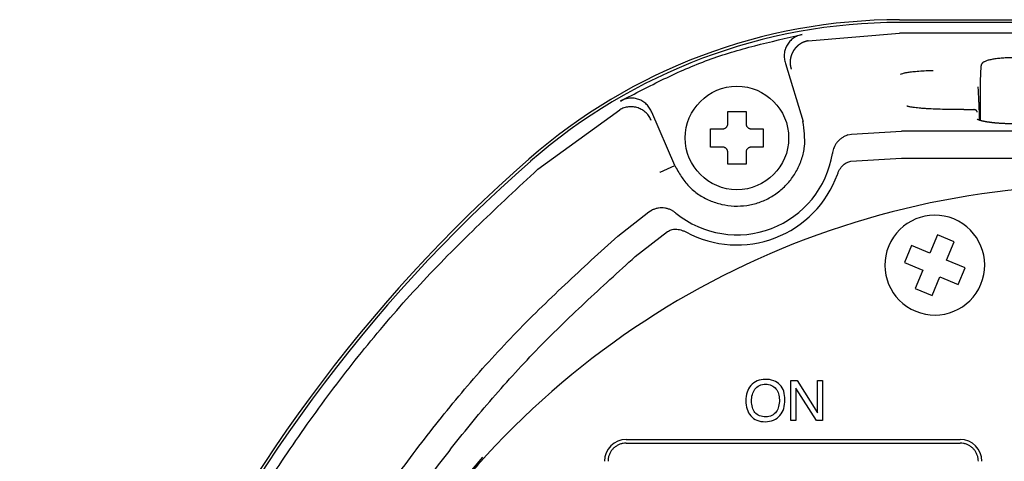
# Model space of a CAD drawing. Header units: inches. Extents: x -119 to 916, y -375 to 403.
# Tile 15 of 24: x 760 to 814, y 47 to 72. Entities that reach past the tile are written whole.
import ezdxf

# ---------------------------------------------------------------- set-up
doc = ezdxf.new("R2010")
doc.units = ezdxf.units.IN
doc.layers.add('$DDT_AUDIT_GENERATED__3C_', color=7, linetype='Continuous')

msp = doc.modelspace()

# ---------------------------------------------------------------- linework, layer by layer
at = {"layer": '$DDT_AUDIT_GENERATED__3C_', "color": 7, "linetype": 'Continuous'}
msp.add_lwpolyline([(802.1919, 51.6517), (802.5461, 51.6517), (803.6616, 49.8627), (803.6616, 51.6517), (803.9469, 51.6517), (803.9469, 49.4448), (803.6099, 49.4448), (802.4799, 51.2308), (802.4799, 49.4448), (802.1919, 49.4448), (802.1919, 51.6517)], close=True, dxfattribs=at)
for points, knots in [([(801.8743, 50.5841), (801.8632, 50.4225), (801.8422, 50.1162), (801.62, 49.7088), (801.2518, 49.4288), (800.7888, 49.3586), (800.3334, 49.4236), (799.9681, 49.6847), (799.7566, 50.0794), (799.7039, 50.5358), (799.7587, 50.9945), (799.9718, 51.3932), (800.3356, 51.6664), (800.7945, 51.7335), (801.2462, 51.6738), (801.6211, 51.4325), (801.845, 51.0418), (801.8641, 50.744), (801.8743, 50.5841)], [0, 0, 0, 0, 0.4813336, 0.9121013, 1.348965, 1.8181627, 2.2795863, 2.6973311, 3.1124585, 3.5849542, 4.0559968, 4.4785554, 4.9064591, 5.3671091, 5.8346693, 6.2471123, 6.6572903, 7.1330845, 7.1330845, 7.1330845, 7.1330845]), ([(801.5704, 50.5817), (801.5628, 50.6963), (801.5484, 50.9129), (801.3967, 51.2039), (801.1405, 51.4096), (800.8036, 51.4624), (800.4613, 51.4074), (800.1964, 51.1838), (800.0574, 50.8696), (800.0223, 50.5203), (800.0577, 50.174), (800.2044, 49.8719), (800.4796, 49.6764), (800.8175, 49.6284), (801.1639, 49.6847), (801.4136, 49.9183), (801.5507, 50.2312), (801.5636, 50.4593), (801.5704, 50.5817)], [0, 0, 0, 0, 0.3413214, 0.645528, 0.9565704, 1.2888945, 1.6395843, 1.9651388, 2.2809685, 2.647847, 3.007942, 3.3142832, 3.6249918, 3.9768539, 4.3171292, 4.6397703, 4.9550925, 5.3204465, 5.3204465, 5.3204465, 5.3204465])]:
    msp.add_open_spline(points, degree=3, knots=knots, dxfattribs=at)
at = {"color": 7, "linetype": 'Continuous'}
for p, q in [((808.1923, 71.5096), (867.265, 71.5096)), ((867.265, 71.3564), (808.1923, 71.3564)), ((803.1587, 70.3486), (808.1923, 70.7701)), ((867.265, 70.7701), (808.1923, 70.7701)), ((803.1522, 70.3475), (803.1587, 70.3486)), ((801.904, 69.1078), (802.8689, 65.9122)), ((812.6718, 68.9476), (812.6288, 68.1252)), ((812.6287, 68.1224), (812.6287, 65.9689)), ((788.253, 63.275), (792.7798, 66.5525)), ((792.7798, 66.5525), (792.7858, 66.556)), ((795.7996, 63.4822), (794.5388, 66.4142)), ((798.7287, 65.8), (798.7287, 66.45)), ((799.7287, 66.45), (799.7287, 65.8)), ((812.2859, 66.5523), (811.7209, 66.5546)), ((812.5918, 65.9784), (812.5918, 66.2241)), ((797.7787, 65.5), (798.4287, 65.5)), ((800.0287, 65.5), (800.6787, 65.5)), ((805.3434, 65.1664), (805.547, 65.2113)), ((805.547, 65.2113), (808.2904, 65.3682)), ((867.1669, 65.3682), (808.2904, 65.3682)), ((798.4287, 64.5), (797.7787, 64.5)), ((798.7287, 63.55), (798.7287, 64.2)), ((799.7287, 64.2), (799.7287, 63.55)), ((800.6787, 64.5), (800.0287, 64.5)), ((804.4999, 64.1924), (804.4938, 64.1533)), ((795.0079, 63.1143), (795.7996, 63.4822)), ((805.507, 63.715), (808.2904, 63.8871)), ((808.2904, 63.8871), (867.1669, 63.8871)), ((792.667, 59.598), (794.3846, 60.9375)), ((794.3846, 60.9375), (794.5645, 61.0393)), ((795.8708, 60.8572), (795.8443, 60.8789)), ((793.628, 58.4738), (795.4125, 59.8514)), ((810.2797, 59.6695), (809.8583, 58.6534)), ((811.2034, 59.2865), (810.2797, 59.6695)), ((810.7821, 58.2704), (811.2034, 59.2865)), ((808.8422, 59.0748), (808.4592, 58.151)), ((809.8583, 58.6534), (808.8422, 59.0748)), ((808.4592, 58.151), (809.4753, 57.7297)), ((811.7982, 57.849), (810.7821, 58.2704)), ((809.4753, 57.7297), (809.0539, 56.7136)), ((811.4151, 56.9253), (811.7982, 57.849)), ((809.9777, 56.3305), (810.399, 57.3466)), ((810.399, 57.3466), (811.4151, 56.9253)), ((809.0539, 56.7136), (809.9777, 56.3305)), ((793.1287, 48.4), (811.5287, 48.4)), ((793.1273, 48.2), (811.53, 48.2))]:
    msp.add_line(p, q, dxfattribs=at)
msp.add_lwpolyline([(785.2078, 47.4317), (782.9036, 44.6902), (780.4891, 41.268)], dxfattribs=at)
msp.add_circle((799.2287, 65), 2.85, dxfattribs=at)
for centre, radius, start, end in [((808.1923, 40.5), 31.0096, 90, 131.20182), ((808.1923, 40.5), 30.8564, 90, 131.20182), ((799.2287, 65), 5.3328, 230.97443, 350.8636), ((841.8987, 2), 82.1796, 131.20182, 230.202497), ((841.8987, 2), 82.0264, 131.20182, 230.202497), ((799.2287, 65), 5.8873, 241.80924, 340.09712), ((819.2436, 16.4871), 45.9, 90, 147.40385), ((810.1287, 58), 2.75, 67.47733, 247.47733), ((810.1287, 58), 2.75, 247.47733, 67.47733), ((793.1287, 47.2), 1.2, 90, 180), ((811.5287, 47.2), 1.2, 0, 90)]:
    msp.add_arc(centre, radius, start, end, dxfattribs=at)
for points, knots in [([(792.818, 67.0311), (793.6104, 67.4448), (795.1906, 68.27), (797.6391, 69.3529), (800.2085, 70.1053), (801.9483, 70.4945), (802.8206, 70.6896)], [0, 0, 0, 0, 2.6818826, 5.3485422, 8.0152015, 10.6970838, 10.6970838, 10.6970838, 10.6970838]), ([(802.8206, 70.6896), (802.7785, 70.6795), (802.6945, 70.6592), (802.5707, 70.62), (802.4535, 70.5638), (802.3437, 70.4943), (802.2413, 70.4143), (802.148, 70.3239), (802.0655, 70.2235), (801.9944, 70.1146), (801.9351, 69.9989), (801.8886, 69.8773), (801.8563, 69.7511), (801.8374, 69.6219), (801.8313, 69.4915), (801.8404, 69.3611), (801.8678, 69.2333), (801.8919, 69.1497), (801.904, 69.1078)], [0, 0, 0, 0, 0.1299162, 0.2592304, 0.3887266, 0.5187197, 0.6484197, 0.7778619, 0.9075955, 1.0374849, 1.1673054, 1.2969699, 1.4270421, 1.557377, 1.6879639, 1.818048, 1.9482734, 2.0791091, 2.0791091, 2.0791091, 2.0791091]), ([(803.1522, 70.3475), (803.1501, 70.347), (803.1459, 70.346), (803.1397, 70.3445), (803.1335, 70.343), (803.1273, 70.3415), (803.121, 70.34), (803.1148, 70.3384), (803.1086, 70.3369), (803.1023, 70.3354), (803.0961, 70.3338), (803.0899, 70.3323), (803.0837, 70.3307), (803.0775, 70.3291), (803.0713, 70.3276), (803.0651, 70.326), (803.0589, 70.3243), (803.0527, 70.3227), (803.0465, 70.3211), (803.0403, 70.3194), (803.0342, 70.3177), (803.028, 70.316), (803.0219, 70.3143), (803.0157, 70.3125), (803.0096, 70.3107), (803.0034, 70.3089), (802.9973, 70.3071), (802.9912, 70.3053), (802.9851, 70.3034), (802.979, 70.3015), (802.9729, 70.2995), (802.9668, 70.2976), (802.9608, 70.2956), (802.9547, 70.2935), (802.9487, 70.2915), (802.9427, 70.2894), (802.9366, 70.2872), (802.9306, 70.285), (802.9246, 70.2828), (802.9187, 70.2806), (802.9127, 70.2783), (802.9067, 70.2759), (802.9008, 70.2736), (802.8949, 70.2711), (802.8889, 70.2687), (802.883, 70.2662), (802.8771, 70.2636), (802.8713, 70.2611), (802.8654, 70.2584), (802.8596, 70.2558), (802.8537, 70.2531), (802.8479, 70.2504), (802.8421, 70.2476), (802.8363, 70.2448), (802.8306, 70.242), (802.8248, 70.2391), (802.8191, 70.2362), (802.8133, 70.2333), (802.8076, 70.2303), (802.802, 70.2273), (802.7963, 70.2243), (802.7906, 70.2212), (802.785, 70.2181), (802.7794, 70.215), (802.7738, 70.2118), (802.7682, 70.2086), (802.7626, 70.2054), (802.757, 70.2021), (802.7515, 70.1988), (802.746, 70.1955), (802.7405, 70.1921), (802.735, 70.1887), (802.7295, 70.1853), (802.7241, 70.1819), (802.7187, 70.1784), (802.7132, 70.1749), (802.7078, 70.1714), (802.7025, 70.1679), (802.6971, 70.1643), (802.6913, 70.1604), (802.6851, 70.1561), (802.6785, 70.1515), (802.6719, 70.1469), (802.6653, 70.1422), (802.6588, 70.1375), (802.6523, 70.1328), (802.6458, 70.128), (802.6394, 70.1232), (802.633, 70.1183), (802.6266, 70.1134), (802.6202, 70.1084), (802.6139, 70.1035), (802.6077, 70.0984), (802.6014, 70.0934), (802.5952, 70.0882), (802.589, 70.0831), (802.5829, 70.0779), (802.5768, 70.0727), (802.5707, 70.0674), (802.5646, 70.0621), (802.5586, 70.0568), (802.5527, 70.0514), (802.5467, 70.046), (802.5408, 70.0405), (802.535, 70.035), (802.5291, 70.0295), (802.5234, 70.0239), (802.5176, 70.0183), (802.5119, 70.0126), (802.5062, 70.0069), (802.5006, 70.0012), (802.495, 69.9954), (802.4896, 69.9898), (802.4843, 69.9842), (802.4793, 69.9788), (802.4742, 69.9734), (802.4692, 69.9679), (802.4643, 69.9623), (802.4593, 69.9568), (802.4544, 69.9512), (802.4496, 69.9456), (802.4447, 69.94), (802.44, 69.9343), (802.4352, 69.9286), (802.4305, 69.9228), (802.4258, 69.9171), (802.4211, 69.9113), (802.4165, 69.9055), (802.412, 69.8996), (802.4074, 69.8938), (802.4029, 69.8879), (802.3984, 69.8819), (802.394, 69.876), (802.3896, 69.87), (802.3852, 69.864), (802.3809, 69.8579), (802.3766, 69.8519), (802.3724, 69.8458), (802.3682, 69.8397), (802.364, 69.8335), (802.3599, 69.8274), (802.3558, 69.8212), (802.3517, 69.815), (802.3477, 69.8087), (802.3437, 69.8025), (802.3398, 69.7962), (802.3359, 69.7899), (802.332, 69.7835), (802.3283, 69.7772), (802.3246, 69.771), (802.3209, 69.7648), (802.3174, 69.7586), (802.3138, 69.7524), (802.3103, 69.7461), (802.3068, 69.7399), (802.3034, 69.7336), (802.3, 69.7273), (802.2967, 69.7209), (802.2933, 69.7146), (802.29, 69.7082), (802.2868, 69.7018), (802.2836, 69.6954), (802.2804, 69.689), (802.2773, 69.6826), (802.2742, 69.6761), (802.2712, 69.6696), (802.2682, 69.6632), (802.2652, 69.6566), (802.2622, 69.6501), (802.2593, 69.6436), (802.2565, 69.637), (802.2537, 69.6304), (802.2509, 69.6238), (802.2482, 69.6172), (802.2454, 69.6106), (802.2428, 69.604), (802.2402, 69.5973), (802.2376, 69.5906), (802.235, 69.5839), (802.2325, 69.5772), (802.2301, 69.5705), (802.2277, 69.5639), (802.2254, 69.5574), (802.2232, 69.5509), (802.221, 69.5445), (802.2188, 69.538), (802.2167, 69.5315), (802.2146, 69.525), (802.2125, 69.5185), (802.2105, 69.512), (802.2085, 69.5055), (802.2066, 69.499), (802.2047, 69.4924), (802.2028, 69.4859), (802.201, 69.4793), (802.1992, 69.4727), (802.1974, 69.4661), (802.1957, 69.4595), (802.1941, 69.4529), (802.1924, 69.4463), (802.1908, 69.4397), (802.1892, 69.433), (802.1877, 69.4264), (802.1862, 69.4197), (802.1848, 69.4131), (802.1834, 69.4064), (802.182, 69.3997), (802.1807, 69.393), (802.1794, 69.3864), (802.1781, 69.3797), (802.1769, 69.3729), (802.1757, 69.3662), (802.1745, 69.3595), (802.1734, 69.3528), (802.1724, 69.346), (802.1713, 69.3393), (802.1704, 69.3326), (802.1694, 69.3258), (802.1685, 69.319), (802.1676, 69.3123), (802.1668, 69.3055), (802.166, 69.2987), (802.1652, 69.2919), (802.1645, 69.2851), (802.1638, 69.2783), (802.1632, 69.2714), (802.1626, 69.2645), (802.162, 69.2577), (802.1615, 69.2508), (802.161, 69.2439), (802.1606, 69.2371), (802.1601, 69.2302), (802.1598, 69.2233), (802.1595, 69.2164), (802.1592, 69.2096), (802.1589, 69.2027), (802.1587, 69.1958), (802.1586, 69.1889), (802.1584, 69.182), (802.1583, 69.1751), (802.1583, 69.1682), (802.1583, 69.1613), (802.1583, 69.1545), (802.1584, 69.1476), (802.1585, 69.1407), (802.1586, 69.1338), (802.1588, 69.1269), (802.1591, 69.12), (802.1593, 69.1132), (802.1596, 69.1063), (802.16, 69.0994), (802.1604, 69.0925), (802.1608, 69.0857), (802.1613, 69.0788), (802.1618, 69.0719), (802.1623, 69.0651), (802.1629, 69.0582), (802.1635, 69.0514), (802.1642, 69.0445), (802.1649, 69.0377), (802.1656, 69.0308), (802.1664, 69.024), (802.1672, 69.0172), (802.168, 69.0104), (802.1689, 69.0036), (802.1699, 68.9968), (802.1708, 68.99), (802.1718, 68.9832), (802.1729, 68.9764), (802.174, 68.9696), (802.1751, 68.9628), (802.1763, 68.9561), (802.1775, 68.9493), (802.1787, 68.9426), (802.18, 68.9358), (802.1813, 68.9291), (802.1827, 68.9224), (802.1841, 68.9157), (802.1855, 68.909), (802.187, 68.9024), (802.1884, 68.8959), (802.1899, 68.8896), (802.1914, 68.8833), (802.193, 68.8769), (802.1945, 68.8706), (802.1962, 68.8643), (802.1978, 68.858), (802.1995, 68.8517), (802.2012, 68.8454), (802.203, 68.8392), (802.2048, 68.8329), (802.2066, 68.8267), (802.2085, 68.8204), (802.2103, 68.8145), (802.2121, 68.8089), (802.2137, 68.8036), (802.2155, 68.7982), (802.2168, 68.7941), (802.2177, 68.7912), (802.2183, 68.7894), (802.2188, 68.788), (802.2191, 68.787), (802.2193, 68.7865), (802.2194, 68.7862), (802.2194, 68.786), (802.2195, 68.786), (802.2195, 68.7859), (802.2195, 68.7859), (802.2195, 68.7859), (802.2195, 68.7859)], [0, 0, 0, 0, 0.0064122, 0.0128244, 0.0192363, 0.0256479, 0.0320591, 0.0384697, 0.0448798, 0.0512891, 0.0576976, 0.0641053, 0.0705119, 0.0769176, 0.0833221, 0.0897255, 0.0961276, 0.1025285, 0.1089281, 0.1153264, 0.1217233, 0.1281189, 0.1345131, 0.140906, 0.1472977, 0.153688, 0.1600773, 0.1664653, 0.1728524, 0.1792385, 0.1856239, 0.1920085, 0.1983927, 0.2047765, 0.2111601, 0.2175438, 0.2239278, 0.2303123, 0.2366976, 0.2430839, 0.2494883, 0.2558942, 0.2623016, 0.2687105, 0.2751209, 0.2815329, 0.2879466, 0.2943618, 0.3007787, 0.3071971, 0.3136172, 0.3200389, 0.3264622, 0.332887, 0.3393134, 0.3457412, 0.3521706, 0.3586013, 0.3650334, 0.3714669, 0.3779016, 0.3843375, 0.3907745, 0.3972126, 0.4036517, 0.4100917, 0.4165325, 0.422974, 0.4294162, 0.4358589, 0.4423021, 0.4487456, 0.4551893, 0.4616331, 0.4680769, 0.4745206, 0.480964, 0.487407, 0.4938495, 0.5002914, 0.5083504, 0.5164081, 0.5244646, 0.5325199, 0.5405741, 0.548627, 0.5566788, 0.5647296, 0.5727792, 0.5808277, 0.5888753, 0.5969218, 0.6049674, 0.6130121, 0.6210558, 0.6290988, 0.637141, 0.6451824, 0.6532231, 0.6612632, 0.6693027, 0.6773417, 0.6853803, 0.6934184, 0.7014562, 0.7094937, 0.7175311, 0.7255683, 0.7336056, 0.7416428, 0.7496802, 0.7577178, 0.7657557, 0.7731785, 0.7806017, 0.7880251, 0.7954489, 0.8028729, 0.8102972, 0.8177216, 0.8251463, 0.8325711, 0.8399961, 0.8474213, 0.8548465, 0.8622718, 0.8696971, 0.8771225, 0.8845478, 0.8919731, 0.8993983, 0.9068234, 0.9142484, 0.9216733, 0.9290979, 0.9365223, 0.9439465, 0.9513704, 0.9587939, 0.9662171, 0.9736399, 0.9810623, 0.9884843, 0.9959058, 1.0033267, 1.0107471, 1.018167, 1.0255862, 1.0330048, 1.0401721, 1.0473387, 1.0545048, 1.0616702, 1.0688351, 1.0759994, 1.0831631, 1.0903262, 1.0974889, 1.1046509, 1.1118124, 1.1189734, 1.1261339, 1.1332938, 1.1404533, 1.1476122, 1.1547707, 1.1619286, 1.1690861, 1.1762431, 1.1833996, 1.1905557, 1.1977113, 1.2048664, 1.2120211, 1.2191754, 1.2263292, 1.2334827, 1.2406357, 1.2477883, 1.2549405, 1.2620923, 1.2692437, 1.2760644, 1.2828847, 1.2897047, 1.2965244, 1.3033439, 1.3101631, 1.316982, 1.3238007, 1.3306192, 1.3374375, 1.3442556, 1.3510735, 1.3578913, 1.364709, 1.3715265, 1.3783439, 1.3851612, 1.3919785, 1.3987957, 1.4056129, 1.41243, 1.4192472, 1.4260644, 1.4328816, 1.4396989, 1.4465162, 1.4533336, 1.4601512, 1.4669689, 1.4737868, 1.4806048, 1.4874231, 1.4942415, 1.5010603, 1.5078793, 1.5146986, 1.5215182, 1.5283382, 1.5351585, 1.5419793, 1.5488005, 1.5556859, 1.5625718, 1.5694581, 1.5763447, 1.5832317, 1.5901191, 1.5970066, 1.6038945, 1.6107825, 1.6176707, 1.624559, 1.6314473, 1.6383358, 1.6452242, 1.6521126, 1.6590009, 1.6658891, 1.6727772, 1.679665, 1.6865526, 1.6934399, 1.7003269, 1.7072135, 1.7140997, 1.7209854, 1.7278706, 1.7347552, 1.7416392, 1.7485226, 1.7554053, 1.7622873, 1.7691684, 1.7760488, 1.7829282, 1.7898068, 1.7966843, 1.8035609, 1.8104364, 1.8173108, 1.824184, 1.8310561, 1.8379269, 1.8447964, 1.8516646, 1.8585314, 1.8653968, 1.8722608, 1.8791233, 1.8859842, 1.8928435, 1.8997012, 1.9065573, 1.9134116, 1.9202642, 1.927115, 1.933964, 1.9408112, 1.94733, 1.9538473, 1.9603631, 1.9668775, 1.9733908, 1.979903, 1.9864142, 1.9929247, 1.9994346, 2.0059439, 2.0124529, 2.0189617, 2.0254705, 2.0319793, 2.037563, 2.0431468, 2.0487305, 2.0543138, 2.0561656, 2.0580174, 2.0598696, 2.0605613, 2.0612526, 2.0614292, 2.0616061, 2.0616498, 2.0616933, 2.0617087, 2.0617241, 2.0617241, 2.0617241, 2.0617241]), ([(814.5287, 69.4162), (814.4402, 69.4148), (814.2654, 69.4122), (814.0411, 69.4049), (813.8579, 69.3934), (813.6702, 69.3775), (813.4533, 69.3523), (813.22, 69.3138), (813.0235, 69.269), (812.8887, 69.2168), (812.803, 69.1662), (812.7638, 69.1343), (812.739, 69.1077), (812.7242, 69.0895), (812.7088, 69.068), (812.6955, 69.0426), (812.6854, 69.0153), (812.6771, 68.9868), (812.6717, 68.9595), (812.6716, 68.941), (812.6715, 68.9333)], [0, 0, 0, 0, 0.2655733, 0.5244478, 0.6730108, 0.8161521, 1.0897231, 1.327777, 1.5251142, 1.6937721, 1.7585353, 1.8231529, 1.8444907, 1.867402, 1.8934899, 1.9239098, 1.9529765, 1.980623, 2.0129284, 2.0359999, 2.0359999, 2.0359999, 2.0359999]), ([(808.2334, 68.5068), (808.2794, 68.5231), (808.3796, 68.5584), (808.5615, 68.6047), (808.7932, 68.6396), (809.0968, 68.6724), (809.4563, 68.6996), (809.7504, 68.7107), (809.945, 68.7131), (810.0037, 68.7135), (810.0331, 68.7137)], [0, 0, 0, 0, 0.1461334, 0.3188618, 0.5618944, 0.8483877, 1.2350573, 1.6430871, 1.7309777, 1.8191379, 1.8191379, 1.8191379, 1.8191379]), ([(812.5918, 66.2241), (812.5913, 66.2506), (812.59, 66.3128), (812.5864, 66.4263), (812.5803, 66.5784), (812.572, 66.7706), (812.5618, 66.9954), (812.5496, 67.2493), (812.5358, 67.5253), (812.526, 67.7174), (812.521, 67.8152)], [0, 0, 0, 0, 0.0795876, 0.186587, 0.3407452, 0.5361665, 0.7637177, 1.015829, 1.2988013, 1.5927798, 1.5927798, 1.5927798, 1.5927798]), ([(794.5055, 65.9649), (794.4881, 66.0022), (794.4531, 66.0765), (794.3919, 66.1874), (794.3141, 66.2916), (794.2235, 66.3866), (794.1251, 66.4706), (794.0192, 66.5435), (793.905, 66.6049), (793.7829, 66.6543), (793.6551, 66.6905), (793.5235, 66.7125), (793.3905, 66.7195), (793.2591, 66.7125), (793.1305, 66.6924), (793.0086, 66.6588), (792.8945, 66.6104), (792.8221, 66.5742), (792.7858, 66.556)], [0, 0, 0, 0, 0.1234469, 0.2464856, 0.379114, 0.5123525, 0.6395756, 0.766739, 0.8971089, 1.0277049, 1.1612309, 1.2947552, 1.4272767, 1.5600102, 1.6887267, 1.816977, 1.9382376, 2.0599018, 2.0599018, 2.0599018, 2.0599018]), ([(794.5388, 66.4142), (794.5209, 66.4541), (794.4852, 66.5338), (794.4233, 66.6496), (794.3456, 66.7556), (794.2564, 66.8512), (794.1589, 66.9373), (794.0534, 67.0123), (793.94, 67.0747), (793.8206, 67.1246), (793.6968, 67.1618), (793.5696, 67.1854), (793.4405, 67.1944), (793.3107, 67.1897), (793.1817, 67.1723), (793.0552, 67.1397), (792.9346, 67.0896), (792.8569, 67.0506), (792.818, 67.0311)], [0, 0, 0, 0, 0.1313468, 0.2620824, 0.3929653, 0.5243507, 0.653622, 0.7826339, 0.9117703, 1.0410623, 1.1701418, 1.2990652, 1.4281777, 1.5575531, 1.6880794, 1.8180979, 1.9482006, 2.0789217, 2.0789217, 2.0789217, 2.0789217]), ([(811.7262, 66.5599), (811.3745, 66.5623), (810.6901, 66.5671), (809.9358, 66.5914), (809.4679, 66.6248), (809.2748, 66.6417), (809.0994, 66.6605), (808.9479, 66.68), (808.8201, 66.7), (808.7224, 66.7182), (808.6504, 66.736), (808.6123, 66.7482), (808.5957, 66.7535)], [0, 0, 0, 0, 1.0549506, 2.0535072, 2.2631429, 2.4619429, 2.635213, 2.7920708, 2.9204055, 3.0230334, 3.0902871, 3.1427619, 3.1427619, 3.1427619, 3.1427619]), ([(798.7287, 66.45), (798.7952, 66.45), (798.9283, 66.45), (799.1115, 66.45), (799.2781, 66.45), (799.4283, 66.45), (799.5785, 66.45), (799.6786, 66.45), (799.7287, 66.45)], [0, 0, 0, 0, 0.1995791, 0.3994443, 0.5494916, 0.6994791, 0.8498519, 1.000002, 1.000002, 1.000002, 1.000002]), ([(812.4711, 66.4207), (812.4706, 66.4244), (812.4696, 66.4316), (812.4668, 66.4458), (812.4588, 66.4635), (812.4465, 66.4792), (812.4351, 66.4923), (812.4253, 66.5023), (812.4141, 66.5121), (812.4017, 66.5214), (812.3882, 66.5301), (812.3737, 66.5381), (812.3585, 66.5451), (812.3375, 66.5526), (812.3103, 66.5574), (812.2885, 66.5586), (812.2776, 66.5592)], [0, 0, 0, 0, 0.01108369, 0.02188378, 0.04335695, 0.06850318, 0.08145437, 0.09557917, 0.11046098, 0.12587735, 0.14221622, 0.15856793, 0.17565448, 0.19236402, 0.22540191, 0.25795133, 0.25795133, 0.25795133, 0.25795133]), ([(795.7996, 63.4822), (795.916, 63.2808), (796.1474, 62.8807), (796.5645, 62.3218), (797.1038, 61.8759), (797.7199, 61.5445), (798.3849, 61.3257), (799.0775, 61.231), (799.7752, 61.2684), (800.4549, 61.4332), (801.0922, 61.7212), (801.6654, 62.1207), (802.1534, 62.6212), (802.5432, 63.2027), (802.8254, 63.8428), (802.9765, 64.5261), (802.9618, 65.2233), (802.8982, 65.6812), (802.8662, 65.9115)], [0, 0, 0, 0, 0.6978039, 1.386788, 2.0791067, 2.7781811, 3.4746578, 4.1683364, 4.8629565, 5.5587049, 6.2544535, 6.9490737, 7.6427524, 8.33923, 9.0383038, 9.730621, 10.4196041, 11.1174079, 11.1174079, 11.1174079, 11.1174079]), ([(798.4287, 65.5), (798.4452, 65.5016), (798.4781, 65.5047), (798.527, 65.5147), (798.5731, 65.535), (798.6147, 65.563), (798.6512, 65.5971), (798.6815, 65.6362), (798.7052, 65.6793), (798.7198, 65.7222), (798.726, 65.7629), (798.7278, 65.7876), (798.7287, 65.8)], [0, 0, 0, 0, 0.04976575, 0.09919067, 0.14911579, 0.19954414, 0.2489768, 0.29835484, 0.34742583, 0.3960649, 0.4332515, 0.47053804, 0.47053804, 0.47053804, 0.47053804]), ([(799.7287, 65.8), (799.7303, 65.7835), (799.7334, 65.7506), (799.7434, 65.7016), (799.7636, 65.6556), (799.7916, 65.614), (799.8257, 65.5775), (799.8648, 65.5472), (799.908, 65.5235), (799.9508, 65.5089), (799.9915, 65.5027), (800.0163, 65.5009), (800.0287, 65.5)], [0, 0, 0, 0, 0.04976919, 0.09919746, 0.14912274, 0.19955107, 0.24898371, 0.29836201, 0.34743129, 0.39606847, 0.43325343, 0.47053836, 0.47053836, 0.47053836, 0.47053836]), ([(814.5287, 65.7752), (814.504, 65.7755), (814.4546, 65.7763), (814.3806, 65.7774), (814.3067, 65.7787), (814.2332, 65.7801), (814.16, 65.7818), (814.0873, 65.7837), (814.0151, 65.7861), (813.9436, 65.7888), (813.8751, 65.7919), (813.8095, 65.7954), (813.7469, 65.7992), (813.6851, 65.8034), (813.6241, 65.8079), (813.564, 65.8128), (813.5104, 65.8175), (813.4632, 65.8219), (813.4222, 65.8259), (813.3818, 65.83), (813.3419, 65.8343), (813.3026, 65.8388), (813.2639, 65.8433), (813.2258, 65.848), (813.1883, 65.8528), (813.1515, 65.8577), (813.1154, 65.8627), (813.08, 65.8679), (813.0453, 65.8731), (813.0114, 65.8785), (812.9783, 65.8839), (812.9459, 65.8894), (812.9154, 65.8949), (812.8866, 65.9002), (812.8596, 65.9054), (812.8333, 65.9107), (812.8077, 65.916), (812.7829, 65.9214), (812.7588, 65.9268), (812.7355, 65.9323), (812.713, 65.9379), (812.6912, 65.9435), (812.6702, 65.9491), (812.6501, 65.9548), (812.6308, 65.9606), (812.6123, 65.9664), (812.5947, 65.9722), (812.5779, 65.978), (812.5621, 65.9839), (812.5483, 65.9894), (812.5367, 65.9943), (812.5269, 65.9986), (812.5176, 66.0028), (812.509, 66.0069), (812.5009, 66.0108), (812.4936, 66.0146), (812.4869, 66.018), (812.4809, 66.0212), (812.4757, 66.024), (812.4713, 66.0264), (812.4678, 66.0285), (812.4651, 66.0299), (812.4634, 66.031), (812.4624, 66.0314), (812.462, 66.0317), (812.4618, 66.0316), (812.4619, 66.0316), (812.462, 66.0315)], [0, 0, 0, 0, 0.0741385, 0.1481858, 0.2220508, 0.2956426, 0.3688711, 0.4416464, 0.5138797, 0.5854832, 0.6563701, 0.7197606, 0.7824525, 0.844402, 0.9055648, 0.9658967, 1.0253528, 1.0669995, 1.1081601, 1.1488122, 1.1889337, 1.2285021, 1.2674954, 1.3058913, 1.3436676, 1.3808022, 1.4172728, 1.4530575, 1.4881343, 1.5224811, 1.5560761, 1.5888975, 1.6209236, 1.6491141, 1.6766283, 1.7034549, 1.7295824, 1.7549998, 1.779696, 1.8036603, 1.826882, 1.8493509, 1.8710567, 1.8919898, 1.912141, 1.9315012, 1.9500624, 1.9678168, 1.9847578, 2.0008797, 2.0120683, 2.0227745, 2.0329496, 2.0425441, 2.0515078, 2.0597898, 2.0673387, 2.0741023, 2.0800282, 2.0850635, 2.0891549, 2.0922489, 2.0942917, 2.0951519, 2.0955129, 2.0955701, 2.0957235, 2.0957235, 2.0957235, 2.0957235]), ([(797.7787, 65), (797.7787, 65.0227), (797.7787, 65.0681), (797.7787, 65.1362), (797.7787, 65.2043), (797.7787, 65.2876), (797.7787, 65.3862), (797.7787, 65.4621), (797.7787, 65.5)], [0, 0, 0, 0, 0.06810812, 0.13620406, 0.20427146, 0.27227402, 0.3862117, 0.50000101, 0.50000101, 0.50000101, 0.50000101]), ([(800.6787, 65.5), (800.6787, 65.4774), (800.6787, 65.4323), (800.6787, 65.3644), (800.6787, 65.2965), (800.6787, 65.2132), (800.6787, 65.1143), (800.6787, 65.0381), (800.6787, 65)], [0, 0, 0, 0, 0.0677362, 0.13553351, 0.20343884, 0.2714321, 0.38567879, 0.50000101, 0.50000101, 0.50000101, 0.50000101]), ([(805.3434, 65.1664), (805.2883, 65.1434), (805.1785, 65.0975), (805.022, 65.015), (804.8837, 64.9074), (804.763, 64.7816), (804.6585, 64.6405), (804.5808, 64.4913), (804.5333, 64.3394), (804.511, 64.2415), (804.4999, 64.1924)], [0, 0, 0, 0, 0.1790667, 0.3570335, 0.5289319, 0.7020649, 0.8787306, 1.0539789, 1.2038642, 1.3550217, 1.3550217, 1.3550217, 1.3550217]), ([(797.7787, 64.5), (797.7787, 64.5226), (797.7787, 64.5678), (797.7787, 64.6356), (797.7787, 64.7035), (797.7787, 64.7869), (797.7787, 64.8857), (797.7787, 64.9619), (797.7787, 65)], [0, 0, 0, 0, 0.06773993, 0.13554096, 0.2034463, 0.27143955, 0.38568251, 0.50000101, 0.50000101, 0.50000101, 0.50000101]), ([(800.6787, 65), (800.6787, 64.9773), (800.6787, 64.9319), (800.6787, 64.8638), (800.6787, 64.7958), (800.6787, 64.7124), (800.6787, 64.6139), (800.6787, 64.5379), (800.6787, 64.5)], [0, 0, 0, 0, 0.06810812, 0.13620406, 0.20426773, 0.27226657, 0.38620797, 0.50000101, 0.50000101, 0.50000101, 0.50000101]), ([(798.7287, 64.2), (798.7271, 64.2165), (798.724, 64.2494), (798.714, 64.2984), (798.6937, 64.3444), (798.6657, 64.386), (798.6316, 64.4225), (798.5925, 64.4529), (798.5493, 64.4765), (798.5065, 64.4912), (798.4658, 64.4973), (798.4411, 64.4991), (798.4287, 64.5)], [0, 0, 0, 0, 0.04976555, 0.09919009, 0.14911517, 0.1995436, 0.24897884, 0.29835956, 0.34742903, 0.39606624, 0.43325069, 0.47053525, 0.47053525, 0.47053525, 0.47053525]), ([(800.0287, 64.5), (800.0122, 64.4984), (799.9793, 64.4953), (799.9303, 64.4853), (799.8843, 64.4651), (799.8427, 64.4371), (799.8062, 64.403), (799.7758, 64.3639), (799.7522, 64.3207), (799.7375, 64.2778), (799.7314, 64.2372), (799.7296, 64.2124), (799.7287, 64.2)], [0, 0, 0, 0, 0.04976524, 0.0991895, 0.14911473, 0.19954315, 0.24897837, 0.29835934, 0.34742709, 0.39606243, 0.43324891, 0.47053561, 0.47053561, 0.47053561, 0.47053561]), ([(799.7287, 63.55), (799.6622, 63.55), (799.529, 63.55), (799.3458, 63.55), (799.1792, 63.55), (799.0291, 63.55), (798.8789, 63.55), (798.7787, 63.55), (798.7287, 63.55)], [0, 0, 0, 0, 0.1995791, 0.3994443, 0.5494916, 0.6994791, 0.8498519, 1.000002, 1.000002, 1.000002, 1.000002]), ([(804.7643, 62.9958), (804.7857, 63.0466), (804.8283, 63.1477), (804.9019, 63.2896), (804.9934, 63.4147), (805.0906, 63.5149), (805.1908, 63.5965), (805.2912, 63.6551), (805.3989, 63.6907), (805.4708, 63.7069), (805.507, 63.715)], [0, 0, 0, 0, 0.1651738, 0.329304, 0.4782628, 0.6282254, 0.7471706, 0.8648288, 0.9747846, 1.0859673, 1.0859673, 1.0859673, 1.0859673]), ([(789.7708, -60.5713), (788.6742, -59.5983), (786.4821, -57.6531), (783.2942, -54.6232), (780.3204, -51.381), (777.5434, -47.9689), (774.9411, -44.4215), (772.5292, -40.7427), (770.3234, -36.9369), (768.3273, -33.0167), (766.5448, -28.9948), (764.9815, -24.8829), (763.6428, -20.6925), (762.5321, -16.436), (761.6529, -12.1256), (761.0074, -7.7742), (760.5978, -3.3942), (760.4251, 1.0015), (760.49, 5.4001), (760.7921, 9.7888), (761.3308, 14.1548), (762.1041, 18.4854), (763.1101, 22.7679), (764.3457, 26.9898), (765.8078, 31.1388), (767.4913, 35.2031), (769.3907, 39.1711), (771.5026, 43.0298), (773.8235, 46.7666), (776.3382, 50.3767), (779.0307, 53.8559), (781.9242, 57.17), (785.0368, 60.2771), (787.1806, 62.2754), (788.253, 63.275)], [0, 0, 0, 0, 4.3983342, 8.791974, 13.1873635, 17.5865108, 21.9842064, 26.3802367, 30.7768928, 35.1741662, 39.5712095, 43.9680434, 48.3649553, 52.7619345, 57.1588884, 61.555821, 65.9527611, 70.3497091, 74.7466572, 79.1435972, 83.5405297, 87.9374833, 92.3344625, 96.7313745, 101.1282077, 105.5252502, 109.922525, 114.3191825, 118.715212, 123.1129067, 127.5120545, 131.9074443, 136.3010831, 140.6994165, 140.6994165, 140.6994165, 140.6994165]), ([(795.0079, 63.1143), (795.0076, 63.1142), (795.0071, 63.114), (795.0064, 63.1139), (795.0056, 63.1141), (795.0046, 63.1149), (795.0032, 63.1168), (795.0012, 63.1197), (794.9989, 63.1233), (794.9972, 63.1259), (794.9963, 63.1272)], [0, 0, 0, 0, 0.000782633, 0.001607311, 0.002164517, 0.003085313, 0.005535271, 0.009172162, 0.013608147, 0.018444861, 0.018444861, 0.018444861, 0.018444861]), ([(795.8443, 60.8789), (795.8032, 60.9079), (795.7214, 60.9658), (795.5846, 61.0471), (795.4272, 61.1062), (795.2552, 61.1413), (795.081, 61.1543), (794.9058, 61.1418), (794.7337, 61.0984), (794.621, 61.059), (794.5645, 61.0393)], [0, 0, 0, 0, 0.1510106, 0.3007256, 0.4758634, 0.6524172, 0.8259649, 0.9983247, 1.1768543, 1.3565159, 1.3565159, 1.3565159, 1.3565159]), ([(795.4125, 59.8514), (795.4447, 59.8694), (795.5088, 59.9052), (795.6124, 59.9505), (795.726, 59.974), (795.855, 59.9803), (795.9946, 59.9707), (796.147, 59.9387), (796.2974, 59.8819), (796.3973, 59.8347), (796.4475, 59.8111)], [0, 0, 0, 0, 0.1106936, 0.2201782, 0.3376226, 0.4563441, 0.6068354, 0.756324, 0.9215862, 1.0879045, 1.0879045, 1.0879045, 1.0879045]), ([(793.3978, -56.2149), (792.4056, -55.3359), (790.4224, -53.579), (787.521, -50.8313), (784.7957, -47.8801), (782.2236, -44.7467), (779.8008, -41.4752), (777.5363, -38.0555), (775.4569, -34.5039), (773.5635, -30.8211), (771.8688, -27.0304), (770.3773, -23.1344), (769.1005, -19.1541), (768.0419, -15.0961), (767.2085, -10.9803), (766.6033, -6.8169), (766.23, -2.6236), (766.09, 1.586), (766.1842, 5.7966), (766.5116, 9.992), (767.071, 14.1595), (767.8584, 18.2804), (768.8711, 22.3456), (770.102, 26.3343), (771.5475, 30.2407), (773.1962, 34.0432), (775.0438, 37.7397), (777.0773, 41.3065), (779.296, 44.7435), (781.6731, 48.0337), (784.1996, 51.1879), (786.8796, 54.1618), (789.7362, 56.9351), (791.6898, 58.7101), (792.667, 59.598)], [0, 0, 0, 0, 3.9763646, 7.9487284, 11.9820498, 16.0187052, 20.1049133, 24.1896415, 28.3171345, 32.4452144, 36.6066286, 40.7678618, 44.9540889, 49.1403897, 53.3429357, 57.545468, 61.7556361, 65.9658132, 70.1749728, 74.3841226, 78.5836011, 82.7830922, 86.9643069, 91.1454472, 95.299564, 99.4538595, 103.5727937, 107.6911447, 111.7647179, 115.839756, 119.8632143, 123.8833727, 127.840584, 131.8017491, 131.8017491, 131.8017491, 131.8017491]), ([(794.3444, -55.0786), (793.8564, -54.6588), (792.8804, -53.8193), (790.948, -52.1045), (788.6285, -49.8447), (785.9972, -46.979), (783.5104, -43.9869), (781.1247, -40.7949), (778.8686, -37.3956), (776.758, -33.7888), (774.8487, -30.0664), (773.1494, -26.2436), (771.6673, -22.3364), (770.5177, -18.7007), (769.6422, -15.3631), (768.9837, -12.3451), (768.4502, -9.3025), (768.0435, -6.2404), (767.7654, -3.1641), (767.6152, -0.0791), (767.5923, 3.0095), (767.7106, 6.4575), (768.0306, 10.2565), (768.6149, 14.3936), (769.4295, 18.4961), (770.4712, 22.547), (771.7352, 26.5293), (773.0912, 30.0926), (774.4773, 33.2519), (775.8348, 36.0265), (777.3048, 38.7432), (779.0037, 41.591), (780.963, 44.5446), (783.2033, 47.5833), (785.5851, 50.5168), (788.1254, 53.314), (790.837, 55.9394), (792.6974, 57.6287), (793.628, 58.4738)], [0, 0, 0, 0, 1.9312668, 3.8621631, 7.7499503, 11.6397655, 15.5288312, 19.4169368, 23.5890281, 27.7617045, 31.9473682, 36.1329656, 40.3055463, 44.4776967, 47.565929, 50.6540342, 53.7421959, 56.8303557, 59.9181783, 63.0060039, 66.0937745, 69.1816675, 73.3529987, 77.5247789, 81.7095929, 85.8944257, 90.0662479, 94.2375616, 97.3255425, 100.4135014, 103.5016066, 106.5894586, 110.3588469, 114.1297355, 117.9114205, 121.6901649, 125.4578344, 129.2290709, 129.2290709, 129.2290709, 129.2290709]), ([(793.1273, 48.2), (793.0691, 48.1971), (792.9526, 48.1912), (792.8114, 48.1518), (792.7038, 48.1074), (792.6264, 48.067), (792.5527, 48.02), (792.4835, 47.9667), (792.4191, 47.9076), (792.3602, 47.8431), (792.3072, 47.7737), (792.2604, 47.7), (792.2202, 47.6224), (792.1762, 47.5151), (792.1373, 47.3747), (792.1316, 47.2591), (792.1287, 47.2014)], [0, 0, 0, 0, 0.1744697, 0.3489391, 0.4362055, 0.5234729, 0.6107193, 0.6979653, 0.7852044, 0.8724436, 0.9596898, 1.0469364, 1.1342041, 1.221471, 1.3945789, 1.5676801, 1.5676801, 1.5676801, 1.5676801]), ([(812.5287, 47.2014), (812.5257, 47.2596), (812.5199, 47.3761), (812.4805, 47.5173), (812.436, 47.6248), (812.3956, 47.7023), (812.3486, 47.776), (812.2954, 47.8452), (812.2363, 47.9096), (812.1718, 47.9685), (812.1024, 48.0215), (812.0286, 48.0683), (811.951, 48.1085), (811.8438, 48.1525), (811.7034, 48.1914), (811.5878, 48.1971), (811.53, 48.2)], [0, 0, 0, 0, 0.1744697, 0.3489391, 0.4362055, 0.5234729, 0.6107193, 0.6979653, 0.7852044, 0.8724436, 0.9596898, 1.0469364, 1.1342041, 1.221471, 1.3945789, 1.5676801, 1.5676801, 1.5676801, 1.5676801])]:
    msp.add_open_spline(points, degree=3, knots=knots, dxfattribs=at)

doc.saveas('drawing.dxf')
